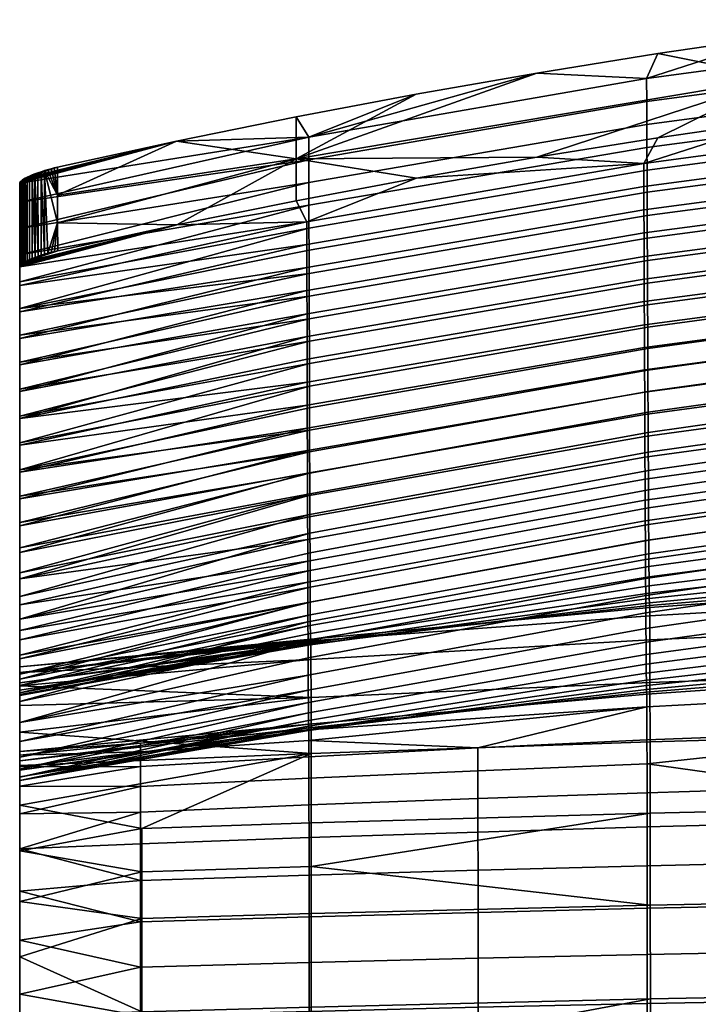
# Model space of a CAD drawing. Header units: millimetres. Extents: x -983 to 983, y -260 to 258.
# Tile 249 of 256: x 525 to 597, y 147 to 251. Entities that reach past the tile are written whole.
import ezdxf

# ---------------------------------------------------------------- set-up
doc = ezdxf.new("R2010")
doc.units = ezdxf.units.MM
doc.header["$MEASUREMENT"] = 0
doc.layers.add('ram', color=31, linetype='Continuous')

msp = doc.modelspace()

# ---------------------------------------------------------------- meshes
at = {"layer": 'ram'}
mesh = msp.add_polyface(dxfattribs=at)
corners = [(605.25, 244.66, 875.18), (592.44, 238.34, 876.29), (605.26, 240.21, 875.88), (618.13, 241.9, 875.51), (579.66, 236.29, 876.73), (592.42, 247.23, 874.85), (579.64, 245.18, 875.24), (554.21, 236.12, 876.93), (605.25, 249.11, 874.49), (618.11, 250.82, 874.16), (590.95, 233.18, 852.86), (626.77, 237.96, 851.79), (626.76, 240.44, 863.54), (590.94, 235.64, 864.6), (590.96, 230.73, 841.12), (626.78, 235.48, 840.04), (590.97, 228.29, 829.37), (626.79, 233.02, 828.28), (590.98, 225.81, 817.43), (626.81, 230.53, 816.33), (590.99, 223.42, 805.88), (626.82, 228.14, 804.77), (591, 221.04, 794.32), (626.83, 225.77, 793.19), (591.01, 218.59, 782.38), (626.84, 223.33, 781.23), (591.02, 216.19, 770.63), (626.85, 220.95, 769.46), (591.03, 213.82, 758.87), (626.86, 218.59, 757.68), (591.04, 211.46, 747.11), (626.87, 216.26, 745.9), (591.05, 209.11, 735.34), (626.88, 213.95, 734.11), (591.06, 206.8, 723.56), (626.89, 211.68, 722.31), (591.07, 204.59, 712.19), (626.9, 209.51, 710.91), (591.08, 202.26, 700.02), (626.91, 207.23, 698.72), (591.09, 200.05, 688.23), (626.92, 205.07, 686.91), (591.1, 197.89, 676.43), (626.93, 202.95, 675.09), (605.26, 240.21, 875.88), (592.44, 238.34, 876.29), (566.92, 234.08, 877.21), (579.66, 236.29, 876.73), (555.33, 229.48, 865.95), (591.35, 220.69, 747.16), (555.61, 214.5, 748.58), (555.61, 216.84, 760.06), (591.34, 223, 758.67), (591.36, 218.35, 735.4), (555.62, 212.11, 736.85), (591.37, 216.09, 723.94), (555.63, 209.81, 725.42), (591.38, 213.79, 712.1), (555.63, 207.45, 713.62), (591.39, 211.55, 700.45), (555.64, 205.16, 702), (591.4, 209.36, 688.79), (555.65, 202.91, 690.37), (591.41, 207.21, 677.12), (555.66, 200.71, 678.73), (591.42, 205.12, 665.43), (555.66, 198.56, 667.07), (591.43, 203.18, 654.26), (555.67, 196.58, 655.92), (627.09, 246.97, 850.7), (591.26, 242.18, 851.65), (591.25, 244.61, 863.27), (627.08, 249.43, 862.33), (627.1, 244.52, 839.08), (591.27, 239.75, 840.04), (627.11, 242.08, 827.44), (591.28, 237.33, 828.42), (627.12, 239.66, 815.81), (591.29, 234.92, 816.8), (627.13, 237.31, 804.49), (591.3, 232.58, 805.5), (627.14, 234.85, 792.53), (591.31, 230.12, 793.55), (627.15, 232.48, 780.89), (591.32, 227.73, 781.93), (627.16, 230.12, 769.24), (591.33, 225.36, 770.3), (627.17, 227.79, 757.59), (627.18, 225.5, 746.06), (627.19, 223.19, 734.27), (627.2, 220.97, 722.79), (627.21, 218.71, 710.93), (627.22, 216.52, 699.25), (627.23, 214.37, 687.56), (627.24, 212.27, 675.87), (627.25, 210.21, 664.16), (627.26, 208.3, 652.96), (627.27, 206.28, 640.72), (591.44, 201.14, 642.04), (627.28, 204.41, 628.99), (591.45, 199.26, 630.32), (627.29, 202.62, 617.24), (591.46, 197.48, 618.59), (592.42, 247.23, 874.85), (579.64, 245.18, 875.24), (555.54, 238.41, 864.48), (605.25, 249.11, 874.49)]
mesh.append_faces([[corners[k] for k in face] for face in [(0, 1, 2, 2), (3, 0, 2, 2), (1, 0, 4, 4), (0, 5, 6, 7), (5, 0, 8, 8), (9, 8, 0, 0), (10, 11, 12, 13), (14, 15, 11, 10), (16, 17, 15, 14), (18, 19, 17, 16), (20, 21, 19, 18), (22, 23, 21, 20), (24, 25, 23, 22), (26, 27, 25, 24), (28, 29, 27, 26), (30, 31, 29, 28), (32, 33, 31, 30), (34, 35, 33, 32), (36, 37, 35, 34), (38, 39, 37, 36), (40, 41, 39, 38), (42, 43, 41, 40), (12, 44, 13, 13), (45, 13, 44, 44), (46, 13, 47, 47), (46, 48, 13, 13), (45, 47, 13, 13), (49, 50, 51, 52), (53, 54, 50, 49), (55, 56, 54, 53), (57, 58, 56, 55), (59, 60, 58, 57), (61, 62, 60, 59), (63, 64, 62, 61), (65, 66, 64, 63), (67, 68, 66, 65), (69, 70, 71, 72), (73, 74, 70, 69), (75, 76, 74, 73), (77, 78, 76, 75), (79, 80, 78, 77), (81, 82, 80, 79), (83, 84, 82, 81), (85, 86, 84, 83), (87, 52, 86, 85), (88, 49, 52, 87), (89, 53, 49, 88), (90, 55, 53, 89), (91, 57, 55, 90), (92, 59, 57, 91), (93, 61, 59, 92), (94, 63, 61, 93), (95, 65, 63, 94), (96, 67, 65, 95), (97, 98, 67, 96), (99, 100, 98, 97), (101, 102, 100, 99), (103, 71, 104, 104), (71, 105, 104, 104), (71, 103, 106, 106), (72, 71, 106, 106)]])
mesh = msp.add_polyface(dxfattribs=at)
corners = [(554.21, 236.12, 876.93), (554.23, 231.69, 877.73), (566.92, 234.08, 877.21), (579.66, 236.29, 876.73), (541.6, 229.13, 878.28), (605.25, 244.66, 875.18), (529, 232.29, 877.72), (529.01, 229.35, 878.3), (541.58, 237.97, 876.62), (554.21, 240.55, 876.13), (566.9, 242.95, 875.67), (579.64, 245.18, 875.24), (555.34, 227.06, 854.22), (590.95, 233.18, 852.86), (590.94, 235.64, 864.6), (555.33, 229.48, 865.95), (555.34, 224.63, 842.5), (590.96, 230.73, 841.12), (555.35, 222.21, 830.77), (590.97, 228.29, 829.37), (555.36, 219.74, 818.85), (590.98, 225.81, 817.43), (555.37, 217.35, 807.31), (590.99, 223.42, 805.88), (555.37, 214.97, 795.78), (591, 221.04, 794.32), (555.38, 212.51, 783.86), (591.01, 218.59, 782.38), (555.39, 210.09, 772.13), (591.02, 216.19, 770.63), (555.39, 207.68, 760.39), (591.03, 213.82, 758.87), (555.4, 205.29, 748.67), (591.04, 211.46, 747.11), (555.41, 202.9, 736.91), (591.05, 209.11, 735.34), (555.42, 200.53, 725.16), (591.06, 206.8, 723.56), (555.42, 198.27, 713.83), (591.07, 204.59, 712.19), (555.43, 195.89, 701.69), (591.08, 202.26, 700.02), (541.6, 229.13, 878.28), (554.23, 231.69, 877.73), (566.92, 234.08, 877.21), (525, 224.7, 875.13), (525, 219.95, 851.79), (525, 217.15, 838.16), (525, 222.73, 865.43), (525, 211.53, 810.9), (525, 208.7, 797.28), (525, 205.87, 783.65), (525, 214.35, 824.53), (525, 200.19, 756.41), (525, 194.53, 729.11), (591.26, 242.18, 851.65), (555.55, 236.01, 852.87), (555.54, 238.41, 864.48), (591.25, 244.61, 863.27), (591.27, 239.75, 840.04), (555.56, 233.61, 841.27), (591.28, 237.33, 828.42), (555.56, 231.21, 829.67), (591.29, 234.92, 816.8), (555.57, 228.81, 818.07), (591.3, 232.58, 805.5), (555.58, 226.48, 806.79), (591.31, 230.12, 793.55), (555.59, 224.01, 794.87), (591.32, 227.73, 781.93), (555.59, 221.62, 783.27), (591.33, 225.36, 770.3), (555.6, 219.23, 771.67), (591.34, 223, 758.67), (555.61, 216.84, 760.06), (525, 233.53, 873.4), (541.58, 237.97, 876.62), (566.9, 242.95, 875.67), (554.21, 240.55, 876.13), (579.64, 245.18, 875.24), (525, 211.79, 767.96), (525, 214.64, 781.62), (525, 208.94, 754.3), (525, 200.47, 713.29), (525, 203.27, 726.96), (555.63, 207.45, 713.62), (555.61, 214.5, 748.58), (525, 206.1, 740.63), (555.62, 212.11, 736.85), (555.63, 209.81, 725.42), (555.64, 205.16, 702), (525, 195.01, 685.92), (555.65, 202.91, 690.37), (555.66, 200.71, 678.73), (525, 197.71, 699.61)]
mesh.append_faces([[corners[k] for k in face] for face in [(0, 1, 2, 2), (0, 2, 3, 3), (1, 0, 4, 4), (3, 5, 0, 0), (6, 7, 0, 0), (7, 4, 0, 0), (8, 0, 9, 9), (9, 0, 10, 10), (0, 11, 10, 10), (8, 6, 0, 0), (12, 13, 14, 15), (16, 17, 13, 12), (18, 19, 17, 16), (20, 21, 19, 18), (22, 23, 21, 20), (24, 25, 23, 22), (26, 27, 25, 24), (28, 29, 27, 26), (30, 31, 29, 28), (32, 33, 31, 30), (34, 35, 33, 32), (36, 37, 35, 34), (38, 39, 37, 36), (40, 41, 39, 38), (42, 15, 43, 43), (43, 15, 44, 44), (45, 15, 42, 42), (12, 46, 16, 16), (16, 47, 18, 18), (48, 12, 15, 15), (20, 49, 22, 22), (24, 50, 26, 26), (26, 51, 28, 28), (50, 24, 22, 22), (52, 20, 18, 18), (53, 32, 30, 30), (54, 36, 34, 34), (55, 56, 57, 58), (59, 60, 56, 55), (61, 62, 60, 59), (63, 64, 62, 61), (65, 66, 64, 63), (67, 68, 66, 65), (69, 70, 68, 67), (71, 72, 70, 69), (73, 74, 72, 71), (75, 76, 57, 57), (77, 57, 78, 78), (79, 57, 77, 77), (78, 57, 76, 76), (80, 81, 72, 72), (82, 80, 74, 74), (72, 74, 80, 80), (83, 84, 85, 85), (74, 86, 82, 82), (87, 86, 88, 88), (84, 89, 85, 85), (83, 85, 90, 90), (84, 88, 89, 89), (91, 92, 93, 93), (94, 90, 92, 92)]])
mesh = msp.add_polyface(dxfattribs=at)
corners = [(529.01, 229.35, 878.3), (529.02, 226.41, 878.87), (541.6, 229.13, 878.28), (541.58, 237.97, 876.62), (529, 235.23, 877.14), (529, 232.29, 877.72), (525, 222.73, 865.43), (525, 233.53, 873.4), (525, 231.55, 863.64), (529.02, 226.41, 878.87), (525.58, 225.24, 877.13), (541.6, 229.13, 878.28), (525.4, 225.13, 876.81), (525.25, 225.03, 876.48), (525.58, 234.07, 875.4), (541.58, 237.97, 876.62), (525.39, 233.97, 875.08), (525.25, 233.86, 874.75), (525.14, 233.77, 874.41), (529, 235.23, 877.14), (525.79, 234.19, 875.7), (526.61, 234.54, 876.47), (526.93, 234.65, 876.67), (526.31, 234.42, 876.24), (526.04, 234.3, 875.99), (525.06, 233.68, 874.07), (555.56, 233.61, 841.27), (525, 225.96, 836.29), (525, 228.76, 849.96), (525.01, 233.6, 873.73), (525, 233.53, 873.4), (525, 231.55, 863.64), (555.54, 238.41, 864.48), (555.55, 236.01, 852.87), (527.27, 234.76, 876.83), (528.31, 235.07, 877.11), (528.66, 235.15, 877.14), (527.96, 234.97, 877.05), (527.61, 234.87, 876.96), (555.56, 231.21, 829.67), (526.93, 234.65, 876.67), (526.95, 225.82, 878.41), (527.28, 225.94, 878.57), (527.27, 234.76, 876.83), (526.62, 225.71, 878.21), (526.61, 234.54, 876.47), (527.63, 226.04, 878.7), (528.68, 226.33, 878.87), (528.33, 226.24, 878.85), (527.98, 226.15, 878.79), (527.61, 234.87, 876.96), (526.31, 234.42, 876.24), (526.32, 225.59, 877.98), (525.14, 224.94, 876.14), (525.25, 225.03, 876.48), (525.14, 233.77, 874.41), (525.06, 224.85, 875.8), (525.06, 233.68, 874.07), (525.01, 224.77, 875.46), (525.4, 225.13, 876.81), (525.25, 233.86, 874.75), (526.04, 234.3, 875.99), (526.04, 225.47, 877.72), (525.58, 234.07, 875.4), (525.58, 225.24, 877.13), (525.79, 225.36, 877.44), (525.79, 234.19, 875.7), (525.39, 233.97, 875.08), (525.01, 233.6, 873.73), (525, 224.7, 875.13), (528.66, 235.15, 877.14), (528.31, 235.07, 877.11), (527.96, 234.97, 877.05)]
mesh.append_faces([[corners[k] for k in face] for face in [(0, 1, 2, 2), (3, 4, 5, 5), (6, 7, 8, 8), (9, 10, 11, 11), (12, 13, 11, 11), (10, 12, 11, 11), (14, 15, 16, 16), (17, 16, 15, 15), (17, 15, 18, 18), (19, 14, 20, 20), (19, 21, 22, 22), (21, 19, 23, 23), (19, 24, 23, 23), (20, 24, 19, 19), (15, 25, 18, 18), (26, 27, 28, 28), (15, 29, 25, 25), (15, 30, 29, 29), (31, 30, 32, 32), (31, 33, 28, 28), (22, 34, 19, 19), (35, 36, 19, 19), (19, 37, 35, 35), (38, 37, 19, 19), (19, 15, 14, 14), (32, 33, 31, 31), (26, 39, 27, 27), (33, 26, 28, 28), (38, 19, 34, 34), (40, 41, 42, 43), (44, 41, 45, 45), (46, 43, 42, 42), (47, 1, 0, 0), (0, 48, 47, 47), (0, 49, 48, 48), (46, 49, 50, 50), (51, 52, 44, 44), (53, 54, 55, 55), (56, 53, 57, 57), (58, 56, 57, 57), (59, 60, 54, 54), (61, 62, 52, 51), (63, 64, 65, 65), (66, 65, 62, 61), (59, 64, 67, 67), (58, 68, 7, 69), (0, 50, 49, 49), (43, 46, 50, 50), (40, 45, 41, 41), (44, 45, 51, 51), (5, 70, 71, 71), (5, 72, 50, 50), (71, 72, 5, 5), (70, 5, 4, 4), (60, 55, 54, 54), (57, 68, 58, 58), (55, 57, 53, 53), (63, 67, 64, 64), (66, 63, 65, 65), (60, 59, 67, 67), (5, 50, 0, 0)]])
mesh = msp.add_polyface(dxfattribs=at)
corners = [(525, 233.53, 873.4), (525, 222.73, 865.43), (525, 224.7, 875.13), (525, 231.55, 863.64), (525, 219.95, 851.79), (525, 225.96, 836.29), (525, 217.15, 838.16), (525, 228.76, 849.96), (525, 214.35, 824.53), (525, 194.53, 729.11), (525, 197.36, 742.78), (525, 206.1, 740.63), (525, 208.94, 754.3), (525, 200.19, 756.41), (525, 211.79, 767.96), (525, 203.03, 770.03), (525, 220.32, 808.95), (525, 211.53, 810.9), (525, 223.14, 822.62), (525, 208.7, 797.28), (525, 205.87, 783.65), (525, 214.64, 781.62), (525, 217.48, 795.29), (525, 200.47, 713.29), (525, 191.74, 715.52), (525, 203.27, 726.96), (529.02, 226.41, 878.87), (528.33, 226.24, 878.85), (527.98, 226.15, 878.79), (527.63, 226.04, 878.7), (527.28, 225.94, 878.57), (528.68, 226.33, 878.87), (526.95, 225.82, 878.41), (526.62, 225.71, 878.21), (526.32, 225.59, 877.98), (526.04, 225.47, 877.72), (525.79, 225.36, 877.44), (525.58, 225.24, 877.13), (525.06, 224.85, 875.8), (541.6, 229.13, 878.28), (525.14, 224.94, 876.14), (525.25, 225.03, 876.48), (525.01, 224.77, 875.46), (525, 224.7, 875.13), (525, 222.73, 865.43), (555.33, 229.48, 865.95), (525, 217.15, 838.16), (555.34, 224.63, 842.5), (525, 219.95, 851.79), (555.34, 227.06, 854.22), (525, 214.35, 824.53), (555.35, 222.21, 830.77), (525, 208.7, 797.28), (555.37, 217.35, 807.31), (525, 211.53, 810.9), (555.39, 210.09, 772.13), (525, 205.87, 783.65), (525, 203.03, 770.03), (555.38, 212.51, 783.86), (555.36, 219.74, 818.85), (555.39, 207.68, 760.39), (555.41, 202.9, 736.91), (555.4, 205.29, 748.67), (525, 197.36, 742.78), (525, 200.19, 756.41), (525, 225.96, 836.29), (555.56, 231.21, 829.67), (525, 223.14, 822.62), (525, 220.32, 808.95), (555.59, 224.01, 794.87), (525, 217.48, 795.29), (555.57, 228.81, 818.07), (555.59, 221.62, 783.27), (525, 214.64, 781.62), (555.6, 219.23, 771.67), (555.58, 226.48, 806.79), (555.64, 205.16, 702), (525, 197.71, 699.61), (525, 200.47, 713.29), (525, 208.94, 754.3), (555.61, 214.5, 748.58), (525, 206.1, 740.63), (555.62, 212.11, 736.85), (525, 203.27, 726.96)]
mesh.append_faces([[corners[k] for k in face] for face in [(0, 1, 2, 2), (1, 3, 4, 4), (5, 6, 7, 7), (3, 7, 4, 4), (7, 6, 4, 4), (5, 8, 6, 6), (9, 10, 11, 11), (12, 10, 13, 13), (10, 12, 11, 11), (14, 13, 15, 15), (12, 13, 14, 14), (16, 17, 18, 18), (18, 8, 5, 5), (16, 19, 17, 17), (17, 8, 18, 18), (20, 21, 15, 15), (14, 15, 21, 21), (19, 16, 22, 22), (21, 20, 22, 22), (20, 19, 22, 22), (23, 24, 25, 25), (25, 9, 11, 11), (26, 27, 28, 28), (29, 30, 26, 26), (29, 26, 28, 28), (26, 31, 27, 27), (32, 26, 30, 30), (26, 33, 34, 34), (35, 36, 26, 26), (35, 26, 34, 34), (26, 36, 37, 37), (38, 39, 40, 40), (39, 41, 40, 40), (39, 38, 42, 42), (43, 44, 45, 45), (46, 47, 48, 48), (49, 44, 48, 48), (46, 50, 51, 51), (52, 53, 54, 54), (55, 56, 57, 57), (52, 56, 58, 58), (54, 59, 50, 50), (39, 42, 43, 43), (26, 32, 33, 33), (60, 55, 57, 57), (61, 62, 63, 63), (64, 63, 62, 62), (64, 60, 57, 57), (65, 66, 67, 67), (68, 69, 70, 70), (68, 67, 71, 71), (72, 73, 70, 70), (66, 71, 67, 67), (69, 72, 70, 70), (72, 74, 73, 73), (75, 69, 68, 68), (71, 75, 68, 68), (76, 77, 78, 78), (79, 80, 81, 81), (82, 83, 81, 81)]])
mesh = msp.add_polyface(dxfattribs=at)
corners = [(626.92, 205.07, 686.91), (662.88, 208.65, 685.96), (662.87, 210.78, 697.79), (626.91, 207.23, 698.72), (626.93, 202.95, 675.09), (662.88, 206.56, 674.12), (626.94, 200.88, 663.26), (662.89, 204.52, 662.28), (626.95, 198.91, 651.61), (662.9, 202.57, 650.61), (626.96, 196.93, 639.56), (662.91, 200.61, 638.56), (626.97, 195.15, 628.28), (662.92, 198.83, 627.27), (626.98, 193.27, 615.82), (662.93, 196.94, 614.8), (626.99, 191.59, 603.93), (662.93, 195.22, 602.9), (627, 190.03, 592.03), (662.94, 193.58, 590.99), (627.02, 188.59, 580.11), (662.95, 192.04, 579.07), (627.03, 187.34, 568.57), (662.96, 190.64, 567.53), (627.04, 186.13, 556.24), (662.97, 189.24, 555.21), (627.05, 185.09, 544.24), (662.98, 187.99, 543.21), (627.06, 184.19, 532.34), (662.98, 186.84, 531.31), (627.07, 183.39, 520.39), (662.99, 185.77, 519.35), (627.08, 182.73, 508.43), (663, 184.84, 507.39), (627.09, 182.02, 496.48), (663.01, 183.78, 495.44), (627.1, 180.11, 484.71), (663.02, 181.47, 483.69), (627.11, 176.09, 473.47), (663.03, 177.08, 472.55), (627.12, 170.16, 463.26), (663.03, 170.89, 462.46), (627.13, 166.4, 458.5), (627.13, 162.2, 454.12), (663.04, 162.76, 453.44), (627.14, 157.64, 450.22), (627.14, 152.73, 446.77), (663.05, 153.21, 446.17), (609.19, 169.69, 463.78), (591.29, 172.19, 469.44), (609.21, 161.84, 454.57), (609.2, 166, 458.98), (609.22, 152.42, 447.16), (609.21, 157.32, 450.63), (627.37, 193.44, 534.65), (591.53, 189.66, 536.01), (591.52, 190.25, 547.83), (627.36, 194.36, 546.47), (627.38, 192.62, 522.82), (591.54, 189.21, 524.19), (627.39, 191.94, 510.99), (591.55, 188.93, 512.37), (627.4, 191.31, 499.16), (591.57, 188.72, 500.55), (627.41, 189.9, 486.84), (591.58, 187.85, 488.22), (627.42, 186.91, 476.01), (591.59, 185.3, 477.31), (627.43, 182.04, 465.21), (591.6, 180.81, 466.38), (627.44, 175.5, 455.32), (591.61, 174.54, 456.34), (627.45, 167.79, 447.01), (591.62, 166.99, 447.9), (627.46, 157.99, 439.44), (591.63, 157.28, 440.25), (663.15, 209.94, 639.79), (627.27, 206.28, 640.72), (627.26, 208.3, 652.96), (663.15, 211.95, 652.04), (663.16, 208.08, 628.04), (627.28, 204.41, 628.99), (663.17, 206.28, 616.28), (627.29, 202.62, 617.24), (663.18, 204.56, 604.51), (627.3, 200.93, 605.48), (663.19, 202.96, 593.05), (627.31, 199.4, 594.02), (663.2, 201.37, 580.94), (627.33, 197.91, 581.91), (663.2, 199.96, 569.52), (627.33, 196.64, 570.49), (663.21, 198.56, 557.32), (627.35, 195.42, 558.29), (663.22, 197.3, 545.5), (663.23, 196.13, 533.68), (663.24, 195.05, 521.85), (663.24, 194.09, 510.01), (663.25, 193.15, 498.17), (663.26, 191.36, 485.86), (663.27, 188.06, 475.08), (663.28, 182.93, 464.37), (663.29, 176.19, 454.6), (663.29, 168.37, 446.37)]
mesh.append_faces([[corners[k] for k in face] for face in [(0, 1, 2, 3), (4, 5, 1, 0), (6, 7, 5, 4), (8, 9, 7, 6), (10, 11, 9, 8), (12, 13, 11, 10), (14, 15, 13, 12), (16, 17, 15, 14), (18, 19, 17, 16), (20, 21, 19, 18), (22, 23, 21, 20), (24, 25, 23, 22), (26, 27, 25, 24), (28, 29, 27, 26), (30, 31, 29, 28), (32, 33, 31, 30), (34, 35, 33, 32), (36, 37, 35, 34), (38, 39, 37, 36), (40, 41, 39, 38), (42, 43, 44, 44), (41, 40, 42, 42), (44, 41, 42, 42), (45, 46, 47, 47), (44, 43, 45, 45), (47, 44, 45, 45), (48, 40, 38, 38), (49, 48, 38, 38), (50, 43, 42, 51), (51, 42, 40, 48), (52, 46, 45, 53), (53, 45, 43, 50), (54, 55, 56, 57), (58, 59, 55, 54), (60, 61, 59, 58), (62, 63, 61, 60), (64, 65, 63, 62), (66, 67, 65, 64), (68, 69, 67, 66), (70, 71, 69, 68), (72, 73, 71, 70), (74, 75, 73, 72), (76, 77, 78, 79), (80, 81, 77, 76), (82, 83, 81, 80), (84, 85, 83, 82), (86, 87, 85, 84), (88, 89, 87, 86), (90, 91, 89, 88), (92, 93, 91, 90), (94, 57, 93, 92), (95, 54, 57, 94), (96, 58, 54, 95), (97, 60, 58, 96), (98, 62, 60, 97), (99, 64, 62, 98), (100, 66, 64, 99), (101, 68, 66, 100), (102, 70, 68, 101), (103, 72, 70, 102)]])
mesh = msp.add_polyface(dxfattribs=at)
corners = [(525, 171.9, 480.97), (525, 181.85, 484.92), (525, 180.46, 478.1), (525, 182.46, 491.85), (525, 173.11, 487.81), (525, 189.88, 658.48), (525, 178.78, 647.16), (525, 181.16, 660.87), (525, 183.67, 674.56), (525, 192.39, 672.21), (525, 176.56, 633.42), (525, 187.5, 644.73), (525, 183.31, 617.13), (525, 174.56, 619.65), (525, 185.29, 630.95), (525, 172.89, 605.84), (525, 200.47, 713.29), (525, 188.99, 701.88), (525, 191.74, 715.52), (525, 194.53, 729.11), (525, 203.27, 726.96), (525, 186.29, 688.23), (525, 195.01, 685.92), (525, 197.71, 699.61), (525, 179.98, 533.59), (525, 170.84, 536.37), (525, 179.51, 547.54), (525, 181.81, 505.76), (525, 173.49, 494.74), (525, 180.75, 519.67), (525, 172.53, 508.61), (525, 180.47, 589.37), (525, 171.63, 591.98), (525, 181.67, 603.27), (525, 170.45, 550.27), (525, 179.41, 561.49), (525, 179.72, 575.44), (525, 170.81, 578.09), (525, 170.43, 564.18), (555.45, 191.4, 678.16), (555.44, 193.62, 689.93), (525, 186.29, 688.23), (555.43, 195.89, 701.69), (555.42, 198.27, 713.83), (525, 191.74, 715.52), (555.48, 181.56, 619.1), (555.47, 183.4, 631.53), (525, 176.56, 633.42), (555.47, 185.19, 642.78), (555.46, 187.21, 654.78), (525, 178.78, 647.16), (555.41, 202.9, 736.91), (525, 197.36, 742.78), (525, 194.53, 729.11), (525, 188.99, 701.88), (555.42, 200.53, 725.16), (555.45, 189.25, 666.38), (525, 183.67, 674.56), (525, 181.16, 660.87), (525, 174.56, 619.65), (525, 197.71, 699.61), (555.65, 202.91, 690.37), (525, 195.01, 685.92), (525, 192.39, 672.21), (555.66, 200.71, 678.73), (555.66, 198.56, 667.07), (525, 189.88, 658.48), (555.67, 196.58, 655.92), (525, 187.5, 644.73), (555.73, 185.33, 561.41), (525, 179.41, 561.49), (525, 179.72, 575.44), (525, 179.51, 547.54), (555.74, 184.79, 537.77), (525, 179.98, 533.59), (555.73, 184.95, 549.59), (525, 180.47, 589.37), (555.71, 186.8, 585.03), (525, 185.29, 630.95), (555.69, 192.63, 632.04), (555.7, 189.28, 608.58), (525, 181.67, 603.27), (525, 183.31, 617.13), (555.69, 190.87, 620.32), (555.71, 187.95, 597.14), (555.75, 184.83, 525.95), (525, 180.75, 519.67), (525, 181.81, 505.76), (555.76, 185.05, 514.15), (525, 175.54, 465.04), (525, 178.36, 471.44), (555.79, 179.22, 467.88), (525, 182.46, 491.85), (555.77, 185.21, 490), (525, 181.85, 484.92), (525, 180.46, 478.1), (555.78, 183.24, 478.99), (555.76, 185.39, 502.35)]
mesh.append_faces([[corners[k] for k in face] for face in [(0, 1, 2, 2), (3, 1, 4, 4), (5, 6, 7, 7), (8, 9, 7, 7), (10, 6, 11, 11), (12, 13, 14, 14), (11, 6, 5, 5), (14, 10, 11, 11), (12, 15, 13, 13), (14, 13, 10, 10), (5, 7, 9, 9), (16, 17, 18, 18), (18, 19, 20, 20), (21, 22, 8, 8), (9, 8, 22, 22), (23, 17, 16, 16), (21, 23, 22, 22), (21, 17, 23, 23), (24, 25, 26, 26), (27, 3, 28, 28), (4, 28, 3, 3), (29, 27, 30, 30), (28, 30, 27, 27), (31, 32, 33, 33), (33, 15, 12, 12), (32, 15, 33, 33), (26, 34, 35, 35), (36, 37, 31, 31), (38, 36, 35, 35), (39, 40, 41, 41), (42, 43, 44, 44), (45, 46, 47, 47), (48, 49, 50, 50), (51, 52, 53, 53), (42, 44, 54, 54), (53, 44, 55, 55), (41, 40, 54, 54), (56, 57, 58, 58), (50, 47, 48, 48), (50, 49, 58, 58), (39, 41, 57, 57), (45, 47, 59, 59), (60, 61, 62, 62), (63, 62, 64, 64), (63, 65, 66, 66), (67, 68, 66, 66), (69, 70, 71, 71), (72, 73, 74, 74), (72, 70, 75, 75), (71, 76, 77, 77), (78, 68, 79, 79), (80, 81, 82, 82), (83, 82, 78, 78), (76, 81, 84, 84), (74, 85, 86, 86), (87, 86, 88, 88), (89, 90, 91, 91), (92, 93, 94, 94), (95, 94, 96, 96), (97, 92, 87, 87), (95, 91, 90, 90)]])
mesh = msp.add_polyface(dxfattribs=at)
corners = [(591.12, 195.79, 664.63), (626.94, 200.88, 663.26), (626.93, 202.95, 675.09), (591.1, 197.89, 676.43), (591.12, 193.78, 653), (626.95, 198.91, 651.61), (591.14, 191.79, 640.97), (626.96, 196.93, 639.56), (591.15, 190, 629.71), (626.97, 195.15, 628.28), (591.16, 188.14, 617.26), (626.98, 193.27, 615.82), (591.17, 186.51, 605.38), (626.99, 191.59, 603.93), (591.18, 185.05, 593.47), (627, 190.03, 592.03), (591.19, 183.77, 581.55), (627.02, 188.59, 580.11), (591.2, 182.72, 570.01), (627.03, 187.34, 568.57), (591.21, 181.78, 557.68), (627.04, 186.13, 556.24), (591.22, 181.04, 545.68), (627.05, 185.09, 544.24), (591.23, 180.48, 533.78), (627.06, 184.19, 532.34), (591.24, 180.06, 521.83), (627.07, 183.39, 520.39), (591.25, 179.79, 509.88), (627.08, 182.73, 508.43), (591.26, 179.56, 497.95), (627.09, 182.02, 496.48), (591.27, 178.23, 486.13), (627.1, 180.11, 484.71), (591.28, 174.72, 474.76), (627.11, 176.09, 473.47), (591.29, 172.19, 469.44), (591.29, 169.15, 464.38), (609.19, 169.69, 463.78), (591.3, 161.43, 455.08), (609.21, 161.84, 454.57), (609.2, 166, 458.98), (591.3, 165.53, 459.53), (591.31, 152.07, 447.61), (609.22, 152.42, 447.16), (609.21, 157.32, 450.63), (591.31, 156.94, 451.1), (555.54, 175.79, 523.69), (555.53, 175.72, 535.63), (555.55, 176.02, 511.75), (555.55, 176.41, 499.83), (555.56, 175.81, 487.96), (573.41, 173.88, 475.54), (555.56, 174.67, 482.12), (573.42, 168.54, 465.05), (573.41, 171.48, 470.17), (573.43, 160.96, 455.65), (573.42, 165, 460.16), (573.44, 151.67, 448.12), (573.43, 156.51, 451.64), (591.44, 201.14, 642.04), (555.68, 194.51, 643.73), (555.67, 196.58, 655.92), (591.43, 203.18, 654.26), (591.45, 199.26, 630.32), (555.69, 192.63, 632.04), (591.46, 197.48, 618.59), (555.69, 190.87, 620.32), (591.47, 195.84, 606.83), (555.7, 189.28, 608.58), (591.48, 194.4, 595.38), (555.71, 187.95, 597.14), (591.49, 193.06, 583.27), (555.71, 186.8, 585.03), (591.5, 191.97, 571.85), (555.72, 185.97, 573.61), (591.51, 191.01, 559.65), (555.73, 185.33, 561.41), (591.52, 190.25, 547.83), (555.73, 184.95, 549.59), (591.53, 189.66, 536.01), (555.74, 184.79, 537.77), (591.54, 189.21, 524.19), (555.75, 184.83, 525.95), (591.55, 188.93, 512.37), (555.76, 185.05, 514.15), (591.57, 188.72, 500.55), (555.76, 185.39, 502.35), (591.58, 187.85, 488.22), (555.77, 185.21, 490), (591.59, 185.3, 477.31), (555.78, 183.24, 478.99), (591.6, 180.81, 466.38), (555.79, 179.22, 467.88), (591.61, 174.54, 456.34), (555.79, 173.29, 457.66), (591.62, 166.99, 447.9), (555.8, 165.97, 449.06), (555.8, 161.36, 444.95), (591.63, 157.28, 440.25), (627.3, 200.93, 605.48), (627.29, 202.62, 617.24), (627.31, 199.4, 594.02), (627.33, 197.91, 581.91), (627.33, 196.64, 570.49), (627.35, 195.42, 558.29), (627.36, 194.36, 546.47)]
mesh.append_faces([[corners[k] for k in face] for face in [(0, 1, 2, 3), (4, 5, 1, 0), (6, 7, 5, 4), (8, 9, 7, 6), (10, 11, 9, 8), (12, 13, 11, 10), (14, 15, 13, 12), (16, 17, 15, 14), (18, 19, 17, 16), (20, 21, 19, 18), (22, 23, 21, 20), (24, 25, 23, 22), (26, 27, 25, 24), (28, 29, 27, 26), (30, 31, 29, 28), (32, 33, 31, 30), (34, 35, 33, 32), (36, 37, 38, 38), (35, 34, 36, 36), (39, 40, 41, 42), (42, 41, 38, 37), (43, 44, 45, 46), (46, 45, 40, 39), (47, 26, 24, 48), (49, 28, 26, 47), (50, 30, 28, 49), (51, 32, 30, 50), (52, 34, 32, 32), (53, 52, 32, 32), (54, 37, 36, 55), (55, 36, 34, 52), (56, 39, 42, 57), (57, 42, 37, 54), (58, 43, 46, 59), (59, 46, 39, 56), (60, 61, 62, 63), (64, 65, 61, 60), (66, 67, 65, 64), (68, 69, 67, 66), (70, 71, 69, 68), (72, 73, 71, 70), (74, 75, 73, 72), (76, 77, 75, 74), (78, 79, 77, 76), (80, 81, 79, 78), (82, 83, 81, 80), (84, 85, 83, 82), (86, 87, 85, 84), (88, 89, 87, 86), (90, 91, 89, 88), (92, 93, 91, 90), (94, 95, 93, 92), (96, 97, 95, 94), (98, 97, 96, 96), (96, 99, 98, 98), (100, 68, 66, 101), (102, 70, 68, 100), (103, 72, 70, 102), (104, 74, 72, 103), (105, 76, 74, 104), (106, 78, 76, 105)]])
mesh = msp.add_polyface(dxfattribs=at)
corners = [(555.44, 193.62, 689.93), (591.09, 200.05, 688.23), (591.08, 202.26, 700.02), (555.43, 195.89, 701.69), (555.45, 191.4, 678.16), (591.1, 197.89, 676.43), (555.45, 189.25, 666.38), (591.12, 195.79, 664.63), (555.46, 187.21, 654.78), (591.12, 193.78, 653), (555.47, 185.19, 642.78), (591.14, 191.79, 640.97), (555.47, 183.4, 631.53), (591.15, 190, 629.71), (555.48, 181.56, 619.1), (591.16, 188.14, 617.26), (555.49, 180, 607.23), (591.17, 186.51, 605.38), (555.5, 178.67, 595.33), (591.18, 185.05, 593.47), (555.5, 177.58, 583.41), (591.19, 183.77, 581.55), (555.51, 176.78, 571.86), (591.2, 182.72, 570.01), (555.52, 176.19, 559.53), (591.21, 181.78, 557.68), (555.52, 175.84, 547.52), (591.22, 181.04, 545.68), (555.53, 175.72, 535.63), (591.23, 180.48, 533.78), (555.56, 174.67, 482.12), (555.57, 172.95, 476.42), (573.41, 173.88, 475.54), (591.27, 178.23, 486.13), (555.56, 175.81, 487.96), (555.57, 167.86, 465.81), (573.42, 168.54, 465.05), (573.41, 171.48, 470.17), (555.57, 170.68, 470.99), (555.58, 160.44, 456.3), (573.43, 160.96, 455.65), (573.42, 165, 460.16), (555.58, 164.41, 460.85), (555.59, 151.22, 448.69), (573.44, 151.67, 448.12), (573.43, 156.51, 451.64), (555.59, 156.04, 452.24), (537.77, 167.1, 466.65), (537.77, 169.8, 471.89), (537.77, 159.87, 457.01), (537.77, 163.76, 461.63), (537.77, 155.52, 452.91), (525, 191.74, 715.52), (555.42, 198.27, 713.83), (555.42, 200.53, 725.16), (525, 188.99, 701.88), (525, 183.67, 674.56), (525, 181.16, 660.87), (525, 176.56, 633.42), (525, 174.56, 619.65), (525, 172.89, 605.84), (525, 170.81, 578.09), (525, 170.45, 550.27), (525, 171.55, 522.48), (555.55, 176.02, 511.75), (555.54, 175.79, 523.69), (537.76, 174.4, 489.02), (555.55, 176.41, 499.83), (555.81, 156.38, 441.29), (537.9, 155.85, 441.9), (537.9, 160.8, 445.58), (555.8, 161.36, 444.95), (537.9, 165.37, 449.74), (555.8, 165.97, 449.06), (591.63, 157.28, 440.25), (525, 189.88, 658.48), (555.66, 198.56, 667.07), (555.67, 196.58, 655.92), (525, 187.5, 644.73), (555.68, 194.51, 643.73), (525, 192.39, 672.21), (555.66, 200.71, 678.73), (525, 185.29, 630.95), (555.69, 192.63, 632.04), (555.69, 190.87, 620.32), (525, 181.67, 603.27), (555.7, 189.28, 608.58), (555.71, 187.95, 597.14), (525, 180.47, 589.37), (555.71, 186.8, 585.03), (525, 183.31, 617.13), (525, 179.72, 575.44), (555.72, 185.97, 573.61), (555.73, 185.33, 561.41), (525, 179.41, 561.49), (555.73, 184.95, 549.59), (525, 179.98, 533.59), (555.74, 184.79, 537.77), (555.75, 184.83, 525.95), (525, 180.75, 519.67), (555.76, 185.05, 514.15), (525, 179.51, 547.54), (525, 182.46, 491.85), (555.76, 185.39, 502.35), (555.77, 185.21, 490), (525, 180.46, 478.1), (555.78, 183.24, 478.99), (555.79, 179.22, 467.88), (525, 181.85, 484.92), (525, 181.81, 505.76), (555.79, 173.29, 457.66)]
mesh.append_faces([[corners[k] for k in face] for face in [(0, 1, 2, 3), (4, 5, 1, 0), (6, 7, 5, 4), (8, 9, 7, 6), (10, 11, 9, 8), (12, 13, 11, 10), (14, 15, 13, 12), (16, 17, 15, 14), (18, 19, 17, 16), (20, 21, 19, 18), (22, 23, 21, 20), (24, 25, 23, 22), (26, 27, 25, 24), (28, 29, 27, 26), (30, 31, 32, 32), (33, 34, 30, 30), (35, 36, 37, 38), (38, 37, 32, 31), (39, 40, 41, 42), (42, 41, 36, 35), (43, 44, 45, 46), (46, 45, 40, 39), (47, 35, 38, 48), (49, 39, 42, 50), (50, 42, 35, 47), (51, 46, 39, 49), (52, 53, 54, 54), (55, 0, 3, 3), (56, 6, 4, 4), (57, 8, 6, 6), (58, 12, 10, 10), (59, 16, 14, 14), (60, 18, 16, 16), (61, 22, 20, 20), (62, 26, 24, 24), (62, 28, 26, 26), (63, 64, 65, 65), (66, 34, 67, 67), (68, 69, 70, 71), (71, 70, 72, 73), (74, 68, 71, 71), (75, 76, 77, 77), (78, 77, 79, 79), (80, 81, 76, 76), (82, 83, 84, 84), (85, 86, 87, 87), (88, 87, 89, 89), (90, 84, 86, 86), (91, 92, 93, 93), (94, 93, 95, 95), (96, 97, 98, 98), (99, 98, 100, 100), (101, 95, 97, 97), (91, 89, 92, 92), (78, 79, 83, 83), (102, 103, 104, 104), (105, 106, 107, 107), (108, 104, 106, 106), (109, 100, 103, 103), (73, 72, 110, 110)]])
mesh = msp.add_polyface(dxfattribs=at)
corners = [(525, 153.59, 452.16), (525, 158.74, 456.83), (525, 157.65, 443.94), (525, 163.01, 448.41), (525, 167.82, 453.46), (525, 163.21, 462.15), (525, 172.01, 459.03), (525, 151.82, 440.12), (525, 178.36, 471.44), (525, 166.93, 468.03), (525, 169.83, 474.34), (525, 181.85, 484.92), (525, 171.9, 480.97), (525, 173.11, 487.81), (525, 180.46, 478.1), (525, 175.54, 465.04), (525, 179.98, 533.59), (525, 171.55, 522.48), (525, 170.84, 536.37), (525, 170.45, 550.27), (525, 179.51, 547.54), (525, 180.75, 519.67), (525, 172.53, 508.61), (525, 180.47, 589.37), (525, 170.81, 578.09), (525, 171.63, 591.98), (525, 170.43, 564.18), (525, 179.41, 561.49), (525, 179.72, 575.44), (537.76, 171.92, 477.39), (555.57, 172.95, 476.42), (555.56, 174.67, 482.12), (537.76, 173.46, 483.14), (555.56, 175.81, 487.96), (537.76, 174.4, 489.02), (537.77, 169.8, 471.89), (555.57, 170.68, 470.99), (555.52, 176.19, 559.53), (555.51, 176.78, 571.86), (525, 170.43, 564.18), (555.5, 177.58, 583.41), (555.5, 178.67, 595.33), (525, 171.63, 591.98), (525, 172.89, 605.84), (525, 170.81, 578.09), (555.49, 180, 607.23), (525, 174.56, 619.65), (525, 170.45, 550.27), (525, 170.84, 536.37), (555.53, 175.72, 535.63), (525, 171.55, 522.48), (555.54, 175.79, 523.69), (525, 172.53, 508.61), (555.55, 176.02, 511.75), (525, 173.11, 487.81), (525, 173.49, 494.74), (555.55, 176.41, 499.83), (525, 171.9, 480.97), (525, 169.83, 474.34), (525, 166.93, 468.03), (537.77, 167.1, 466.65), (525, 163.21, 462.15), (537.77, 163.76, 461.63), (537.77, 159.87, 457.01), (525, 158.74, 456.83), (537.77, 155.52, 452.91), (525, 153.59, 452.16), (537.9, 155.85, 441.9), (525, 151.82, 440.12), (525, 157.65, 443.94), (555.79, 173.29, 457.66), (525, 172.01, 459.03), (525, 175.54, 465.04), (525, 167.82, 453.46), (537.9, 165.37, 449.74), (525, 163.01, 448.41), (537.9, 160.8, 445.58), (555.79, 179.22, 467.88)]
mesh.append_faces([[corners[k] for k in face] for face in [(0, 1, 2, 2), (2, 1, 3, 3), (4, 3, 5, 5), (3, 1, 5, 5), (6, 4, 5, 5), (7, 0, 2, 2), (8, 9, 10, 10), (11, 12, 13, 13), (12, 14, 10, 10), (9, 8, 15, 15), (14, 8, 10, 10), (9, 15, 6, 6), (6, 5, 9, 9), (16, 17, 18, 18), (19, 20, 18, 18), (16, 21, 17, 17), (17, 21, 22, 22), (23, 24, 25, 25), (26, 27, 19, 19), (26, 24, 28, 28), (29, 30, 31, 32), (32, 31, 33, 34), (35, 36, 30, 29), (37, 38, 39, 39), (40, 41, 42, 42), (43, 42, 41, 41), (44, 40, 42, 42), (39, 38, 44, 44), (43, 45, 46, 46), (47, 48, 49, 49), (48, 50, 51, 51), (51, 49, 48, 48), (39, 47, 37, 37), (52, 53, 50, 50), (54, 32, 34, 34), (52, 55, 56, 56), (32, 57, 29, 29), (29, 58, 35, 35), (56, 55, 34, 34), (32, 54, 57, 57), (58, 59, 35, 35), (58, 29, 57, 57), (34, 55, 54, 54), (60, 35, 59, 59), (61, 62, 60, 60), (63, 64, 65, 65), (63, 62, 61, 61), (63, 61, 64, 64), (61, 60, 59, 59), (65, 64, 66, 66), (56, 53, 52, 52), (67, 68, 69, 69), (70, 71, 72, 72), (71, 70, 73, 73), (74, 75, 73, 73), (75, 76, 69, 69), (74, 73, 70, 70), (75, 74, 76, 76), (77, 70, 72, 72), (76, 67, 69, 69)]])
mesh = msp.add_polyface(dxfattribs=at)
corners = [(604.08, 73.77, 426.71), (604.08, 73.61, 424.04), (601.76, 69.14, 424.33), (607.32, 77.76, 426.46), (607.32, 77.6, 423.79), (606, 76.5, 429.21), (603.71, 73.37, 429.4), (604.79, 74.98, 429.3), (602.76, 71.69, 429.49), (611.32, 81, 426.25), (615.8, 83.32, 426.11), (615.8, 83.15, 423.44), (611.32, 80.84, 423.59), (609.68, 80, 428.96), (620.45, 84.49, 423.36), (620.45, 84.66, 426.02), (618.03, 84.24, 428.53), (613.65, 82.51, 428.74), (611.61, 81.35, 428.85), (607.32, 77.93, 429.11), (607.89, 78.48, 429.07), (615.8, 83.48, 428.63), (591.32, 141.39, 442.18), (609.23, 141.73, 441.75), (609.22, 147.21, 444.2), (591.32, 146.87, 444.63), (609.22, 152.42, 447.16), (591.31, 152.07, 447.61), (591.33, 135.7, 440.29), (591.33, 129.86, 438.95), (627.16, 130.5, 438.06), (591.34, 117.93, 437.92), (627.17, 118.57, 436.87), (591.35, 105.95, 438.15), (627.18, 106.57, 436.94), (591.37, 94.3, 438.39), (627.19, 94.9, 437.04), (591.38, 81.97, 438.72), (627.21, 82.56, 437.23), (591.39, 69.99, 439.1), (627.22, 70.55, 437.49), (555.6, 140.58, 443.23), (573.45, 141, 442.68), (573.44, 146.48, 445.12), (555.59, 146.05, 445.68), (573.44, 151.67, 448.12), (555.59, 151.22, 448.69), (555.6, 129.04, 440.1), (573.45, 129.47, 439.49), (573.45, 135.32, 440.8), (555.6, 134.89, 441.37), (555.61, 117.12, 439.27), (555.62, 105.16, 439.72), (555.62, 93.54, 440.13), (555.63, 81.23, 440.63), (555.64, 69.27, 441.16), (591.64, 147.36, 434.9), (555.81, 146.49, 435.92), (555.81, 156.38, 441.29), (591.63, 157.28, 440.25), (555.82, 140.69, 433.7), (591.65, 135.57, 430.94), (555.82, 134.71, 432.03), (591.66, 123.85, 429.15), (555.83, 122.98, 430.4), (591.67, 112, 428.96), (555.83, 111.15, 430.41), (591.68, 100.15, 429.27), (555.84, 99.33, 430.92), (591.69, 87.84, 429.53), (555.85, 87.04, 431.36), (591.7, 76.43, 429.87), (555.86, 75.66, 431.85), (627.47, 148.04, 434.11), (627.46, 157.99, 439.44), (627.48, 136.25, 430.1), (627.49, 124.53, 428.17), (627.5, 112.67, 427.83), (627.51, 100.79, 427.99), (627.52, 88.46, 428.11), (627.53, 77.04, 428.33), (537.91, 134.2, 432.67)]
mesh.append_faces([[corners[k] for k in face] for face in [(0, 1, 2, 2), (0, 3, 4, 1), (3, 0, 5, 5), (6, 7, 0, 0), (0, 8, 6, 6), (7, 5, 0, 0), (9, 10, 11, 12), (13, 9, 3, 3), (12, 4, 3, 9), (14, 11, 10, 15), (16, 15, 10, 10), (17, 10, 9, 9), (18, 9, 13, 13), (19, 20, 3, 3), (20, 13, 3, 3), (18, 17, 9, 9), (10, 17, 21, 21), (10, 21, 16, 16), (5, 19, 3, 3), (22, 23, 24, 25), (25, 24, 26, 27), (23, 22, 28, 28), (28, 29, 30, 30), (23, 28, 30, 30), (31, 32, 30, 29), (33, 34, 32, 31), (35, 36, 34, 33), (37, 38, 36, 35), (39, 40, 38, 37), (41, 42, 43, 44), (42, 22, 25, 43), (43, 25, 27, 45), (44, 43, 45, 46), (47, 48, 49, 50), (48, 29, 28, 49), (49, 28, 22, 42), (50, 49, 42, 41), (48, 47, 51, 51), (31, 29, 48, 48), (51, 31, 48, 48), (52, 33, 31, 51), (53, 35, 33, 52), (54, 37, 35, 53), (55, 39, 37, 54), (56, 57, 58, 59), (60, 57, 56, 56), (61, 62, 60, 60), (56, 61, 60, 60), (63, 64, 62, 61), (65, 66, 64, 63), (67, 68, 66, 65), (69, 70, 68, 67), (71, 72, 70, 69), (73, 56, 59, 74), (75, 61, 56, 73), (76, 63, 61, 75), (77, 65, 63, 76), (78, 67, 65, 77), (79, 69, 67, 78), (80, 71, 69, 79), (81, 62, 64, 64)]])
mesh = msp.add_polyface(dxfattribs=at)
corners = [(525, 79.69, 442.66), (525, 90.54, 433.04), (525, 76.6, 433.82), (525, 93.58, 441.89), (525, 104.47, 432.31), (525, 107.47, 441.15), (525, 65.79, 443.46), (525, 121.38, 440.66), (525, 118.39, 431.63), (525, 128.3, 441.3), (525, 125.37, 431.91), (525, 135.1, 442.77), (525, 132.29, 432.86), (525, 141.65, 445.08), (525, 139.06, 434.55), (525, 145.59, 436.98), (525, 151.82, 440.12), (525, 147.86, 448.23), (525, 153.59, 452.16), (537.78, 150.73, 449.31), (555.59, 151.22, 448.69), (555.59, 156.04, 452.24), (537.77, 155.52, 452.91), (537.78, 140.11, 443.84), (555.6, 140.58, 443.23), (555.59, 146.05, 445.68), (537.78, 145.57, 446.28), (537.78, 128.57, 440.77), (555.6, 129.04, 440.1), (555.6, 134.89, 441.37), (537.78, 134.42, 442), (525, 93.58, 441.89), (555.62, 93.54, 440.13), (555.62, 105.16, 439.72), (525, 79.69, 442.66), (555.63, 81.23, 440.63), (555.61, 117.12, 439.27), (525, 107.47, 441.15), (555.64, 69.27, 441.16), (525, 153.59, 452.16), (525, 141.65, 445.08), (525, 147.86, 448.23), (525, 135.1, 442.77), (525, 128.3, 441.3), (525, 121.38, 440.66), (555.82, 134.71, 432.03), (537.91, 134.2, 432.67), (537.91, 140.19, 434.31), (555.82, 140.69, 433.7), (537.91, 145.99, 436.52), (555.81, 146.49, 435.92), (525, 145.59, 436.98), (525, 151.82, 440.12), (525, 139.06, 434.55), (525, 125.37, 431.91), (525, 132.29, 432.86), (525, 118.39, 431.63), (555.83, 111.15, 430.41), (525, 104.47, 432.31), (525, 76.6, 433.82), (525, 90.54, 433.04), (555.85, 87.04, 431.36), (555.83, 122.98, 430.4), (555.84, 99.33, 430.92), (537.9, 155.85, 441.9), (555.81, 156.38, 441.29), (555.86, 75.66, 431.85)]
mesh.append_faces([[corners[k] for k in face] for face in [(0, 1, 2, 2), (0, 3, 1, 1), (4, 1, 3, 3), (5, 4, 3, 3), (6, 0, 2, 2), (7, 8, 5, 5), (4, 5, 8, 8), (7, 9, 10, 10), (10, 8, 7, 7), (9, 11, 12, 12), (13, 14, 11, 11), (12, 11, 14, 14), (15, 14, 13, 13), (10, 9, 12, 12), (16, 17, 18, 18), (13, 17, 15, 15), (15, 17, 16, 16), (19, 20, 21, 22), (23, 24, 25, 26), (26, 25, 20, 19), (27, 28, 29, 30), (30, 29, 24, 23), (31, 32, 33, 33), (34, 35, 32, 32), (33, 36, 37, 37), (38, 35, 34, 34), (36, 28, 27, 27), (22, 39, 19, 19), (40, 23, 26, 26), (26, 19, 41, 41), (23, 42, 30, 30), (30, 43, 27, 27), (36, 27, 44, 44), (19, 39, 41, 41), (40, 42, 23, 23), (40, 26, 41, 41), (30, 42, 43, 43), (37, 36, 44, 44), (32, 31, 34, 34), (37, 31, 33, 33), (43, 44, 27, 27), (45, 46, 47, 48), (48, 47, 49, 50), (49, 51, 52, 52), (51, 47, 53, 53), (54, 55, 46, 46), (46, 55, 53, 53), (56, 57, 58, 58), (59, 60, 61, 61), (54, 62, 56, 56), (63, 60, 58, 58), (49, 47, 51, 51), (47, 46, 53, 53), (49, 64, 65, 50), (64, 49, 52, 52), (54, 46, 62, 62), (62, 57, 56, 56), (58, 57, 63, 63), (59, 61, 66, 66), (60, 63, 61, 61)]])

doc.saveas('drawing.dxf')
